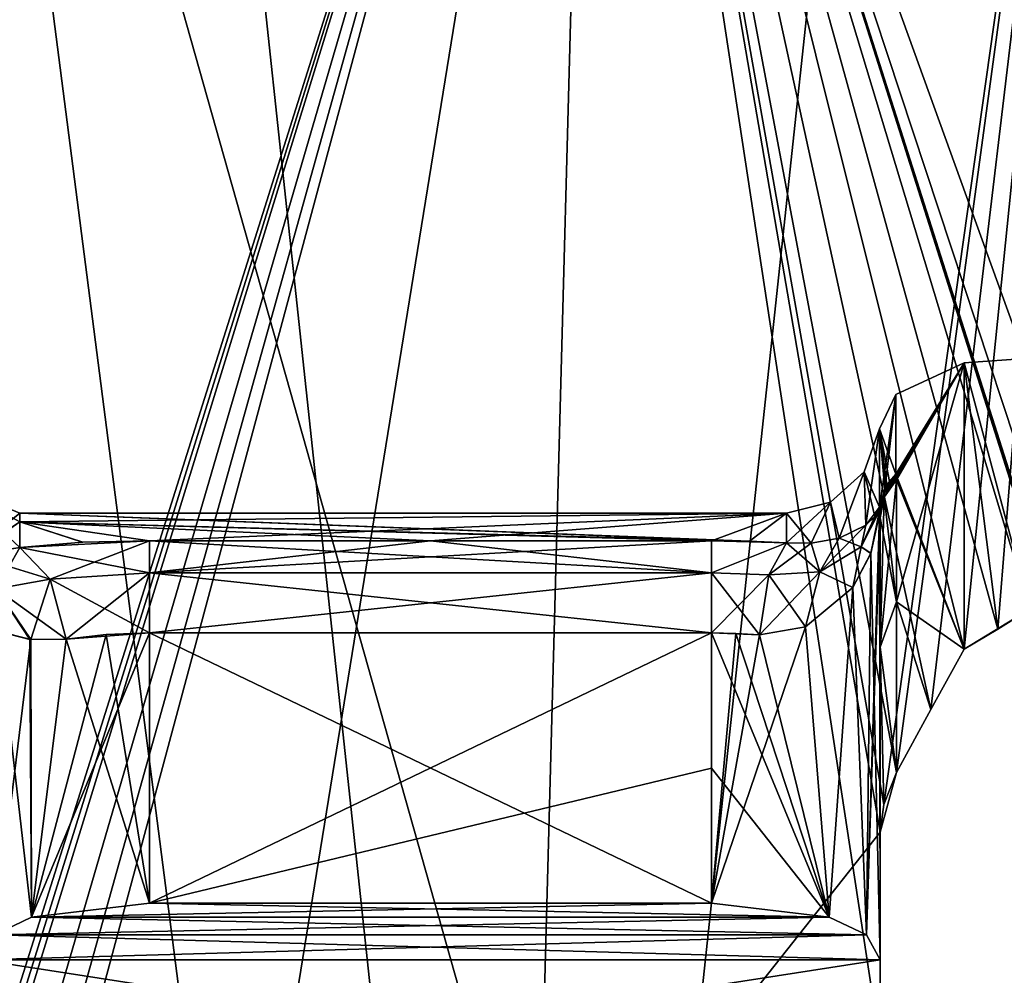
# Model space of a CAD drawing. Header units: millimetres. Extents: x -125 to 171, y -35 to 1363.
# Tile 99 of 256: x 0.41 to 5.66, y 77.33 to 82.44. Entities that reach past the tile are written whole.
import ezdxf

# ---------------------------------------------------------------- set-up
doc = ezdxf.new("R2010")
doc.units = ezdxf.units.MM
doc.header["$LTSCALE"] = 65.185185
for name, color, linetype in [('1078', 7, 'CONTINUOUS'), ('1080', 7, 'CONTINUOUS'), ('1130', 7, 'CONTINUOUS'), ('1131', 7, 'CONTINUOUS'), ('1132', 7, 'CONTINUOUS'), ('1133', 7, 'CONTINUOUS'), ('1134', 7, 'CONTINUOUS'), ('1135', 7, 'CONTINUOUS'), ('1136', 7, 'CONTINUOUS'), ('1137', 7, 'CONTINUOUS'), ('1138', 7, 'CONTINUOUS'), ('1139', 7, 'CONTINUOUS'), ('1140', 7, 'CONTINUOUS'), ('1144', 7, 'CONTINUOUS'), ('1145', 7, 'CONTINUOUS'), ('1146', 7, 'CONTINUOUS'), ('1147', 7, 'CONTINUOUS'), ('1177', 7, 'CONTINUOUS'), ('1178', 7, 'CONTINUOUS'), ('1179', 7, 'CONTINUOUS'), ('1183', 7, 'CONTINUOUS'), ('1184', 7, 'CONTINUOUS'), ('1185', 7, 'CONTINUOUS'), ('1186', 7, 'CONTINUOUS'), ('1187', 7, 'CONTINUOUS'), ('1250', 7, 'CONTINUOUS'), ('1251', 7, 'CONTINUOUS'), ('1252', 7, 'CONTINUOUS'), ('1253', 7, 'CONTINUOUS'), ('1254', 7, 'CONTINUOUS'), ('1255', 7, 'CONTINUOUS'), ('1256', 7, 'CONTINUOUS'), ('1257', 7, 'CONTINUOUS'), ('1417', 7, 'CONTINUOUS')]:
    doc.layers.add(name, color=color, linetype=linetype)

msp = doc.modelspace()

# ---------------------------------------------------------------- linework, layer by layer
at = {"layer": '1078', "linetype": 'CONTINUOUS'}
for points in [[(0, 76, 8), (0, 87, 8), (3.4711, 87, 7.2077), (0, 76, 8)], [(0, 76, 8), (3.4711, 87, 7.2077), (0.0269, 75.9551, 8), (0, 76, 8)], [(3.4711, 87, -7.2077), (0, 87, -8), (3.1693, 75.7851, -7.3454), (3.4711, 87, -7.2077)], [(3.1693, 75.7851, -7.3454), (0, 87, -8), (1.5376, 75.0781, -7.8508), (3.1693, 75.7851, -7.3454)], [(1.5376, 75.0781, -7.8508), (0, 87, -8), (0.2, 75.2975, -7.9975), (1.5376, 75.0781, -7.8508)], [(0.0269, 75.9551, 8), (3.4711, 87, 7.2077), (0.0536, 75.9106, 7.9998), (0.0269, 75.9551, 8)], [(0.0536, 75.9106, 7.9998), (3.4711, 87, 7.2077), (0.1561, 75.6585, 7.9985), (0.0536, 75.9106, 7.9998)], [(0.1561, 75.6585, 7.9985), (3.4711, 87, 7.2077), (0.2, 75.2975, 7.9975), (0.1561, 75.6585, 7.9985)], [(0.2, 75.2975, 7.9975), (3.4711, 87, 7.2077), (0.2, 74.8438, 7.9975), (0.2, 75.2975, 7.9975)], [(0.2, 74.8438, 7.9975), (3.4711, 87, 7.2077), (1.5377, 75.0781, 7.8508), (0.2, 74.8438, 7.9975)], [(1.5377, 75.0781, 7.8508), (3.4711, 87, 7.2077), (3.1693, 75.7851, 7.3454), (1.5377, 75.0781, 7.8508)], [(3.1693, 75.7851, 7.3454), (3.4711, 87, 7.2077), (5, 78.0973, 6.245), (3.1693, 75.7851, 7.3454)], [(5, 76.9586, -6.245), (3.4711, 87, -7.2077), (3.1693, 75.7851, -7.3454), (5, 76.9586, -6.245)], [(3.4711, 87, 7.2077), (6.2547, 87, 4.9879), (5.0199, 78.2447, 6.229), (3.4711, 87, 7.2077)], [(5, 78.0973, 6.245), (3.4711, 87, 7.2077), (5.0199, 78.2447, 6.229), (5, 78.0973, 6.245)], [(6.2547, 87, -4.9879), (3.4711, 87, -7.2077), (6.2136, 79.4101, -5.0389), (6.2547, 87, -4.9879)], [(5, 78.0973, -6.245), (3.4711, 87, -7.2077), (5, 76.9586, -6.245), (5, 78.0973, -6.245)], [(3.4711, 87, -7.2077), (5, 78.0973, -6.245), (5.0199, 78.2447, -6.229), (3.4711, 87, -7.2077)], [(6.2136, 79.4101, -5.0389), (3.4711, 87, -7.2077), (6.1301, 78.9484, -5.1403), (6.2136, 79.4101, -5.0389)], [(6.1301, 78.9484, -5.1403), (3.4711, 87, -7.2077), (5.95, 79.21, -5.3477), (6.1301, 78.9484, -5.1403)], [(5.95, 79.21, -5.3477), (3.4711, 87, -7.2077), (5.9165, 79.2978, -5.3847), (5.95, 79.21, -5.3477)], [(5.9165, 79.2978, -5.3847), (3.4711, 87, -7.2077), (5.9082, 79.3034, -5.3938), (5.9165, 79.2978, -5.3847)], [(5.9082, 79.3034, -5.3938), (3.4711, 87, -7.2077), (5.8, 79.2887, -5.51), (5.9082, 79.3034, -5.3938)], [(5.8, 79.2887, -5.51), (3.4711, 87, -7.2077), (5.6282, 79.1824, -5.6854), (5.8, 79.2887, -5.51)], [(5.6282, 79.1824, -5.6854), (3.4711, 87, -7.2077), (5.45, 79.0743, -5.8564), (5.6282, 79.1824, -5.6854)], [(5.45, 79.0743, -5.8564), (3.4711, 87, -7.2077), (5.2717, 78.7529, -6.0174), (5.45, 79.0743, -5.8564)], [(5.2717, 78.7529, -6.0174), (3.4711, 87, -7.2077), (5.0879, 78.4164, -6.1736), (5.2717, 78.7529, -6.0174)], [(5.0879, 78.4164, -6.1736), (3.4711, 87, -7.2077), (5.0199, 78.2447, -6.229), (5.0879, 78.4164, -6.1736)], [(5.0199, 78.2447, 6.229), (6.2547, 87, 4.9879), (5.0879, 78.4164, 6.1736), (5.0199, 78.2447, 6.229)], [(5.0879, 78.4164, 6.1736), (6.2547, 87, 4.9879), (5.2717, 78.7529, 6.0174), (5.0879, 78.4164, 6.1736)], [(5.2717, 78.7529, 6.0174), (6.2547, 87, 4.9879), (5.45, 79.0743, 5.8564), (5.2717, 78.7529, 6.0174)], [(5.45, 79.0743, 5.8564), (6.2547, 87, 4.9879), (5.6282, 79.1824, 5.6854), (5.45, 79.0743, 5.8564)], [(5.6282, 79.1824, 5.6854), (6.2547, 87, 4.9879), (5.8, 79.2887, 5.51), (5.6282, 79.1824, 5.6854)], [(5, 76.9586, 6.245), (3.1693, 75.7851, 7.3454), (5, 78.0973, 6.245), (5, 76.9586, 6.245)]]:
    msp.add_3dface(points, dxfattribs=at)
at = {"layer": '1080', "linetype": 'CONTINUOUS'}
for points in [[(0, 98.5, 18.5), (0, 39.5, 18.5), (6.3274, 39.5, 17.3843), (0, 98.5, 18.5)], [(0, 39.5, -18.5), (0, 98.5, -18.5), (6.3274, 98.5, -17.3843), (0, 39.5, -18.5)], [(6.3274, 39.5, -17.3843), (0, 39.5, -18.5), (6.3274, 98.5, -17.3843), (6.3274, 39.5, -17.3843)], [(0, 98.5, 18.5), (6.3274, 39.5, 17.3843), (6.3274, 98.5, 17.3843), (0, 98.5, 18.5)]]:
    msp.add_3dface(points, dxfattribs=at)
at = {"layer": '1130', "linetype": 'CONTINUOUS'}
for points in [[(5, 79.7758, -3), (5, 79.0848, -4.6938), (5, 77.4162, -3), (5, 79.7758, -3)], [(5, 79.0848, -4.6938), (5, 78.0973, -6.245), (5, 76.6702, -4.4168), (5, 79.0848, -4.6938)], [(5, 77.4162, -3), (5, 79.0848, -4.6938), (5, 76.6702, -4.4168), (5, 77.4162, -3)], [(5, 78.0973, -6.245), (5, 76.9586, -6.245), (5, 76.6702, -4.4168), (5, 78.0973, -6.245)]]:
    msp.add_3dface(points, dxfattribs=at)
at = {"layer": '1131', "linetype": 'CONTINUOUS'}
for points in [[(4.9515, 79.5864, -2.7084), (4.9979, 79.7977, -2.9384), (4.9279, 77.5494, -2.6471), (4.9515, 79.5864, -2.7084)], [(4.9279, 77.5494, -2.6471), (4.9979, 79.7977, -2.9384), (4.9995, 79.7876, -2.9691), (4.9279, 77.5494, -2.6471)], [(5, 79.7758, -3), (4.9279, 77.5494, -2.6471), (4.9995, 79.7876, -2.9691), (5, 79.7758, -3)], [(5, 79.7758, -3), (5, 77.4162, -3), (4.9279, 77.5494, -2.6471), (5, 79.7758, -3)], [(4.8549, 79.4045, -2.5099), (4.9515, 79.5864, -2.7084), (4.9279, 77.5494, -2.6471), (4.8549, 79.4045, -2.5099)], [(4.6027, 79.1938, -2.2535), (4.8549, 79.4045, -2.5099), (4.7293, 77.645, -2.3566), (4.6027, 79.1938, -2.2535)], [(4.7293, 77.645, -2.3566), (4.8549, 79.4045, -2.5099), (4.9279, 77.5494, -2.6471), (4.7293, 77.645, -2.3566)], [(4.3572, 79.1509, -2.1375), (4.6027, 79.1938, -2.2535), (4.1, 77.7195, -2.1), (4.3572, 79.1509, -2.1375)], [(4.1, 77.7195, -2.1), (4.6027, 79.1938, -2.2535), (4.7293, 77.645, -2.3566), (4.1, 77.7195, -2.1)], [(4.1, 79.1613, -2.1), (4.2299, 79.1588, -2.1094), (4.1, 77.7195, -2.1), (4.1, 79.1613, -2.1)], [(4.2299, 79.1588, -2.1094), (4.3572, 79.1509, -2.1375), (4.1, 77.7195, -2.1), (4.2299, 79.1588, -2.1094)]]:
    msp.add_3dface(points, dxfattribs=at)
at = {"layer": '1132', "linetype": 'CONTINUOUS'}
for points in [[(4.9971, 79.8153, -2.918), (4.8984, 79.6215, -2.5334), (4.9976, 79.833, -2.8983), (4.9971, 79.8153, -2.918)], [(4.9976, 79.833, -2.8983), (4.8984, 79.6215, -2.5334), (4.9238, 79.7361, -2.4297), (4.9976, 79.833, -2.8983)], [(4.9971, 79.8137, -2.9198), (4.8984, 79.6215, -2.5334), (4.9971, 79.8153, -2.918), (4.9971, 79.8137, -2.9198)], [(4.9515, 79.5864, -2.7084), (4.8984, 79.6215, -2.5334), (4.9971, 79.8137, -2.9198), (4.9515, 79.5864, -2.7084)], [(4.9979, 79.7977, -2.9384), (4.9515, 79.5864, -2.7084), (4.9971, 79.8137, -2.9198), (4.9979, 79.7977, -2.9384)], [(4.8984, 79.6215, -2.5334), (4.6783, 79.4872, -2.2167), (4.9238, 79.7361, -2.4297), (4.8984, 79.6215, -2.5334)], [(4.9238, 79.7361, -2.4297), (4.6783, 79.4872, -2.2167), (4.7819, 79.6676, -2.0717), (4.9238, 79.7361, -2.4297)], [(4.4066, 79.4724, -2.0298), (4.5, 79.6429, -1.7475), (4.6332, 79.6402, -1.8603), (4.4066, 79.4724, -2.0298)], [(4.6783, 79.4872, -2.2167), (4.4066, 79.4724, -2.0298), (4.6332, 79.6402, -1.8603), (4.6783, 79.4872, -2.2167)], [(4.7819, 79.6676, -2.0717), (4.6783, 79.4872, -2.2167), (4.6332, 79.6402, -1.8603), (4.7819, 79.6676, -2.0717)], [(4.8549, 79.4045, -2.5099), (4.6783, 79.4872, -2.2167), (4.8984, 79.6215, -2.5334), (4.8549, 79.4045, -2.5099)], [(4.9515, 79.5864, -2.7084), (4.8549, 79.4045, -2.5099), (4.8984, 79.6215, -2.5334), (4.9515, 79.5864, -2.7084)], [(4.6027, 79.1938, -2.2535), (4.3572, 79.1509, -2.1375), (4.6783, 79.4872, -2.2167), (4.6027, 79.1938, -2.2535)], [(4.3572, 79.1509, -2.1375), (4.4066, 79.4724, -2.0298), (4.6783, 79.4872, -2.2167), (4.3572, 79.1509, -2.1375)], [(4.8549, 79.4045, -2.5099), (4.6027, 79.1938, -2.2535), (4.6783, 79.4872, -2.2167), (4.8549, 79.4045, -2.5099)]]:
    msp.add_3dface(points, dxfattribs=at)
at = {"layer": '1133', "linetype": 'CONTINUOUS'}
for points in [[(4.9238, 79.7361, -2.4297), (4.9158, 80.0223), (4.9976, 80.2512), (4.9238, 79.7361, -2.4297)], [(4.9158, 80.0223), (4.9976, 79.833, 2.8983), (4.9976, 80.2512), (4.9158, 80.0223)], [(4.9976, 79.833, -2.8983), (4.9238, 79.7361, -2.4297), (4.9976, 80.2512), (4.9976, 79.833, -2.8983)], [(4.7819, 79.6676, -2.0717), (4.7358, 79.8591), (4.9158, 80.0223), (4.7819, 79.6676, -2.0717)], [(4.7358, 79.8591), (4.782, 79.6677, 2.0713), (4.9158, 80.0223), (4.7358, 79.8591)], [(4.9238, 79.7361, -2.4297), (4.7819, 79.6676, -2.0717), (4.9158, 80.0223), (4.9238, 79.7361, -2.4297)], [(4.782, 79.6677, 2.0713), (4.9239, 79.7364, 2.4293), (4.9158, 80.0223), (4.782, 79.6677, 2.0713)], [(4.9729, 79.7832, 2.6567), (4.9976, 79.833, 2.8983), (4.9158, 80.0223), (4.9729, 79.7832, 2.6567)], [(4.9239, 79.7364, 2.4293), (4.9729, 79.7832, 2.6567), (4.9158, 80.0223), (4.9239, 79.7364, 2.4293)], [(4.6332, 79.6402, -1.8603), (4.5, 79.6429, -1.7475), (4.7358, 79.8591), (4.6332, 79.6402, -1.8603)], [(4.5, 79.6429, -1.7475), (4.5, 79.8), (4.7358, 79.8591), (4.5, 79.6429, -1.7475)], [(4.5, 79.8), (4.6332, 79.6402, 1.8602), (4.7358, 79.8591), (4.5, 79.8)], [(4.7819, 79.6676, -2.0717), (4.6332, 79.6402, -1.8603), (4.7358, 79.8591), (4.7819, 79.6676, -2.0717)], [(4.6332, 79.6402, 1.8602), (4.782, 79.6677, 2.0713), (4.7358, 79.8591), (4.6332, 79.6402, 1.8602)], [(4.5, 79.6429, 1.7475), (4.6332, 79.6402, 1.8602), (4.5, 79.8), (4.5, 79.6429, 1.7475)]]:
    msp.add_3dface(points, dxfattribs=at)
at = {"layer": '1134', "linetype": 'CONTINUOUS'}
for points in [[(4.5, 79.8), (4.5, 79.6429, -1.7475), (0.4071, 79.8), (4.5, 79.8)], [(0.4071, 79.8), (4.5, 79.6429, -1.7475), (4.3023, 79.6512, -1.7014), (0.4071, 79.8)], [(1.1, 79.6539, 1.686), (4.5, 79.8), (0.4071, 79.7544, 0.9441), (1.1, 79.6539, 1.686)], [(0.4071, 79.7544, 0.9441), (4.5, 79.8), (0.4071, 79.8), (0.4071, 79.7544, 0.9441)], [(0.4071, 79.7544, -0.9441), (0.4071, 79.8), (4.3023, 79.6512, -1.7014), (0.4071, 79.7544, -0.9441)], [(4.5, 79.8), (1.1, 79.6539, 1.686), (2.6, 79.6539, 1.686), (4.5, 79.8)], [(4.1, 79.6539, 1.686), (4.5, 79.8), (2.6, 79.6539, 1.686), (4.1, 79.6539, 1.686)], [(4.3023, 79.6512, 1.7014), (4.5, 79.8), (4.1, 79.6539, 1.686), (4.3023, 79.6512, 1.7014)], [(4.5, 79.6429, 1.7475), (4.5, 79.8), (4.3023, 79.6512, 1.7014), (4.5, 79.6429, 1.7475)], [(0.7419, 79.6452, 1.7351), (1.1, 79.6539, 1.686), (0.4071, 79.7544, 0.9441), (0.7419, 79.6452, 1.7351)], [(0.4071, 79.6181, 1.8794), (0.7419, 79.6452, 1.7351), (0.4071, 79.7544, 0.9441), (0.4071, 79.6181, 1.8794)], [(0.4071, 79.6181, -1.8794), (0.4071, 79.7544, -0.9441), (0.7434, 79.6453, -1.7347), (0.4071, 79.6181, -1.8794)], [(0.7434, 79.6453, -1.7347), (0.4071, 79.7544, -0.9441), (1.1, 79.6539, -1.686), (0.7434, 79.6453, -1.7347)], [(1.1, 79.6539, -1.686), (0.4071, 79.7544, -0.9441), (2.6, 79.6539, -1.686), (1.1, 79.6539, -1.686)], [(2.6, 79.6539, -1.686), (0.4071, 79.7544, -0.9441), (4.1, 79.6539, -1.686), (2.6, 79.6539, -1.686)], [(4.1, 79.6539, -1.686), (0.4071, 79.7544, -0.9441), (4.3023, 79.6512, -1.7014), (4.1, 79.6539, -1.686)]]:
    msp.add_3dface(points, dxfattribs=at)
at = {"layer": '1135', "linetype": 'CONTINUOUS'}
for points in [[(2.6, 79.6539, 1.686), (1.1, 79.6539, 1.686), (1.1, 79.483, 1.9828), (2.6, 79.6539, 1.686)], [(4.1, 79.6539, 1.686), (2.6, 79.6539, 1.686), (1.1, 79.483, 1.9828), (4.1, 79.6539, 1.686)], [(4.1, 79.6539, 1.686), (1.1, 79.483, 1.9828), (4.1, 79.483, 1.9828), (4.1, 79.6539, 1.686)], [(1.1, 79.1613, 2.1), (4.1, 79.1613, 2.1), (4.1, 79.483, 1.9828), (1.1, 79.1613, 2.1)], [(1.1, 79.483, 1.9828), (1.1, 79.1613, 2.1), (4.1, 79.483, 1.9828), (1.1, 79.483, 1.9828)]]:
    msp.add_3dface(points, dxfattribs=at)
at = {"layer": '1136', "linetype": 'CONTINUOUS'}
for points in [[(4.5, 79.6429, 1.7475), (4.3023, 79.6512, 1.7014), (4.1, 79.6539, 1.686), (4.5, 79.6429, 1.7475)], [(4.5, 79.6429, 1.7475), (4.1, 79.6539, 1.686), (4.1, 79.483, 1.9828), (4.5, 79.6429, 1.7475)], [(4.5, 79.6429, 1.7475), (4.1, 79.483, 1.9828), (4.4066, 79.4724, 2.0298), (4.5, 79.6429, 1.7475)], [(4.1, 79.483, 1.9828), (4.1, 79.1613, 2.1), (4.4066, 79.4724, 2.0298), (4.1, 79.483, 1.9828)], [(4.4066, 79.4724, 2.0298), (4.1, 79.1613, 2.1), (4.3571, 79.1509, 2.1375), (4.4066, 79.4724, 2.0298)], [(4.3571, 79.1509, 2.1375), (4.1, 79.1613, 2.1), (4.2299, 79.1588, 2.1094), (4.3571, 79.1509, 2.1375)]]:
    msp.add_3dface(points, dxfattribs=at)
at = {"layer": '1137', "linetype": 'CONTINUOUS'}
for points in [[(4.9729, 79.7832, 2.6567), (4.8984, 79.6215, 2.5334), (4.9971, 79.8137, 2.9198), (4.9729, 79.7832, 2.6567)], [(4.9971, 79.8137, 2.9198), (4.8984, 79.6215, 2.5334), (4.9514, 79.5863, 2.7084), (4.9971, 79.8137, 2.9198)], [(4.9979, 79.7977, 2.9384), (4.9971, 79.8137, 2.9198), (4.9514, 79.5863, 2.7084), (4.9979, 79.7977, 2.9384)], [(4.9976, 79.833, 2.8983), (4.9729, 79.7832, 2.6567), (4.9971, 79.8137, 2.9198), (4.9976, 79.833, 2.8983)], [(4.9976, 79.833, 2.8983), (4.9971, 79.8137, 2.9198), (4.9971, 79.8153, 2.918), (4.9976, 79.833, 2.8983)], [(4.9729, 79.7832, 2.6567), (4.9239, 79.7364, 2.4293), (4.8984, 79.6215, 2.5334), (4.9729, 79.7832, 2.6567)], [(4.9239, 79.7364, 2.4293), (4.782, 79.6677, 2.0713), (4.8984, 79.6215, 2.5334), (4.9239, 79.7364, 2.4293)], [(4.5, 79.6429, 1.7475), (4.4066, 79.4724, 2.0298), (4.6783, 79.4872, 2.2167), (4.5, 79.6429, 1.7475)], [(4.6332, 79.6402, 1.8602), (4.5, 79.6429, 1.7475), (4.6783, 79.4872, 2.2167), (4.6332, 79.6402, 1.8602)], [(4.782, 79.6677, 2.0713), (4.6332, 79.6402, 1.8602), (4.6783, 79.4872, 2.2167), (4.782, 79.6677, 2.0713)], [(4.782, 79.6677, 2.0713), (4.6783, 79.4872, 2.2167), (4.8984, 79.6215, 2.5334), (4.782, 79.6677, 2.0713)], [(4.8984, 79.6215, 2.5334), (4.6783, 79.4872, 2.2167), (4.8548, 79.4044, 2.5098), (4.8984, 79.6215, 2.5334)], [(4.9514, 79.5863, 2.7084), (4.8984, 79.6215, 2.5334), (4.8548, 79.4044, 2.5098), (4.9514, 79.5863, 2.7084)], [(4.6783, 79.4872, 2.2167), (4.4066, 79.4724, 2.0298), (4.6027, 79.1938, 2.2535), (4.6783, 79.4872, 2.2167)], [(4.8548, 79.4044, 2.5098), (4.6783, 79.4872, 2.2167), (4.6027, 79.1938, 2.2535), (4.8548, 79.4044, 2.5098)], [(4.4066, 79.4724, 2.0298), (4.3571, 79.1509, 2.1375), (4.6027, 79.1938, 2.2535), (4.4066, 79.4724, 2.0298)]]:
    msp.add_3dface(points, dxfattribs=at)
at = {"layer": '1138', "linetype": 'CONTINUOUS'}
for points in [[(4.9979, 79.7977, 2.9384), (4.9514, 79.5863, 2.7084), (5, 77.4162, 3), (4.9979, 79.7977, 2.9384)], [(4.9979, 79.7977, 2.9384), (5, 77.4162, 3), (4.9995, 79.7876, 2.9691), (4.9979, 79.7977, 2.9384)], [(4.9995, 79.7876, 2.9691), (5, 77.4162, 3), (5, 78.596, 3), (4.9995, 79.7876, 2.9691)], [(5, 79.7758, 3), (4.9995, 79.7876, 2.9691), (5, 78.596, 3), (5, 79.7758, 3)], [(4.9514, 79.5863, 2.7084), (4.8548, 79.4044, 2.5098), (4.9279, 77.5494, 2.647), (4.9514, 79.5863, 2.7084)], [(5, 77.4162, 3), (4.9514, 79.5863, 2.7084), (4.9279, 77.5494, 2.647), (5, 77.4162, 3)], [(4.8548, 79.4044, 2.5098), (4.6027, 79.1938, 2.2535), (4.7293, 77.645, 2.3566), (4.8548, 79.4044, 2.5098)], [(4.9279, 77.5494, 2.647), (4.8548, 79.4044, 2.5098), (4.7293, 77.645, 2.3566), (4.9279, 77.5494, 2.647)], [(4.6027, 79.1938, 2.2535), (4.3571, 79.1509, 2.1375), (4.7293, 77.645, 2.3566), (4.6027, 79.1938, 2.2535)], [(4.2299, 79.1588, 2.1094), (4.1, 79.1613, 2.1), (4.7293, 77.645, 2.3566), (4.2299, 79.1588, 2.1094)], [(4.7293, 77.645, 2.3566), (4.1, 79.1613, 2.1), (4.1, 78.4404, 2.1), (4.7293, 77.645, 2.3566)], [(4.3571, 79.1509, 2.1375), (4.2299, 79.1588, 2.1094), (4.7293, 77.645, 2.3566), (4.3571, 79.1509, 2.1375)], [(4.1, 77.7195, 2.1), (4.7293, 77.645, 2.3566), (4.1, 78.4404, 2.1), (4.1, 77.7195, 2.1)]]:
    msp.add_3dface(points, dxfattribs=at)
at = {"layer": '1139', "linetype": 'CONTINUOUS'}
for points in [[(5, 79.7758, 3), (5, 78.596, 3), (5, 79.0848, 4.6938), (5, 79.7758, 3)], [(5, 76.6702, 4.4168), (5, 78.0973, 6.245), (5, 79.0848, 4.6938), (5, 76.6702, 4.4168)], [(5, 78.596, 3), (5, 77.4162, 3), (5, 79.0848, 4.6938), (5, 78.596, 3)], [(5, 77.4162, 3), (5, 76.6702, 4.4168), (5, 79.0848, 4.6938), (5, 77.4162, 3)], [(5, 76.9586, 6.245), (5, 78.0973, 6.245), (5, 75.6569, 5.6569), (5, 76.9586, 6.245)], [(5, 75.6569, 5.6569), (5, 78.0973, 6.245), (5, 76.6702, 4.4168), (5, 75.6569, 5.6569)]]:
    msp.add_3dface(points, dxfattribs=at)
at = {"layer": '1140', "linetype": 'CONTINUOUS'}
for points in [[(4.7293, 77.645, 2.3566), (4.1, 77.7195, 2.1), (0.4707, 77.645, 2.3566), (4.7293, 77.645, 2.3566)], [(0.4707, 77.645, 2.3566), (4.1, 77.7195, 2.1), (1.1, 77.7195, 2.1), (0.4707, 77.645, 2.3566)], [(4.9279, 77.5494, 2.647), (4.7293, 77.645, 2.3566), (0.2721, 77.5494, 2.6471), (4.9279, 77.5494, 2.647)], [(0.2721, 77.5494, 2.6471), (4.7293, 77.645, 2.3566), (0.4707, 77.645, 2.3566), (0.2721, 77.5494, 2.6471)], [(5, 77.4162, 3), (4.9279, 77.5494, 2.647), (0.2, 77.4162, 3), (5, 77.4162, 3)], [(0.2, 77.4162, 3), (4.9279, 77.5494, 2.647), (0.2721, 77.5494, 2.6471), (0.2, 77.4162, 3)], [(5, 76.6702, 4.4168), (5, 77.4162, 3), (0.2, 76.6702, 4.4168), (5, 76.6702, 4.4168)], [(0.2, 76.6702, 4.4168), (5, 77.4162, 3), (0.2, 77.4162, 3), (0.2, 76.6702, 4.4168)]]:
    msp.add_3dface(points, dxfattribs=at)
at = {"layer": '1144', "linetype": 'CONTINUOUS'}
for points in [[(0.2721, 77.5494, 2.6471), (0.4707, 77.645, 2.3566), (0.2945, 79.1689, 2.5986), (0.2721, 77.5494, 2.6471)], [(0.2945, 79.1689, 2.5986), (0.4707, 77.645, 2.3566), (0.461, 79.1268, 2.3662), (0.2945, 79.1689, 2.5986)], [(0.461, 79.1268, 2.3662), (0.4707, 77.645, 2.3566), (0.6546, 79.1274, 2.218), (0.461, 79.1268, 2.3662)], [(0.4707, 77.645, 2.3566), (1.1, 77.7195, 2.1), (0.6546, 79.1274, 2.218), (0.4707, 77.645, 2.3566)], [(0.6546, 79.1274, 2.218), (1.1, 77.7195, 2.1), (0.8694, 79.1531, 2.1301), (0.6546, 79.1274, 2.218)], [(1.1, 77.7195, 2.1), (1.1, 79.1613, 2.1), (0.8694, 79.1531, 2.1301), (1.1, 77.7195, 2.1)]]:
    msp.add_3dface(points, dxfattribs=at)
at = {"layer": '1145', "linetype": 'CONTINUOUS'}
for points in [[(4.1, 79.1613, 2.1), (1.1, 79.1613, 2.1), (1.1, 77.7195, 2.1), (4.1, 79.1613, 2.1)], [(4.1, 78.4404, 2.1), (4.1, 79.1613, 2.1), (1.1, 77.7195, 2.1), (4.1, 78.4404, 2.1)], [(4.1, 77.7195, 2.1), (4.1, 78.4404, 2.1), (1.1, 77.7195, 2.1), (4.1, 77.7195, 2.1)]]:
    msp.add_3dface(points, dxfattribs=at)
at = {"layer": '1146', "linetype": 'CONTINUOUS'}
for points in [[(0.5691, 79.4487, 2.1307), (0.4071, 79.6181, 1.8794), (0.152, 79.5767, 2.3882), (0.5691, 79.4487, 2.1307)], [(0.281, 79.3964, 2.4997), (0.5691, 79.4487, 2.1307), (0.152, 79.5767, 2.3882), (0.281, 79.3964, 2.4997)], [(0.6546, 79.1274, 2.218), (0.5691, 79.4487, 2.1307), (0.281, 79.3964, 2.4997), (0.6546, 79.1274, 2.218)], [(0.2945, 79.1689, 2.5986), (0.461, 79.1268, 2.3662), (0.281, 79.3964, 2.4997), (0.2945, 79.1689, 2.5986)], [(0.461, 79.1268, 2.3662), (0.6546, 79.1274, 2.218), (0.281, 79.3964, 2.4997), (0.461, 79.1268, 2.3662)]]:
    msp.add_3dface(points, dxfattribs=at)
at = {"layer": '1147', "linetype": 'CONTINUOUS'}
for points in [[(1.1, 79.6539, 1.686), (0.7419, 79.6452, 1.7351), (0.4071, 79.6181, 1.8794), (1.1, 79.6539, 1.686)], [(1.1, 79.6539, 1.686), (0.4071, 79.6181, 1.8794), (0.5691, 79.4487, 2.1307), (1.1, 79.6539, 1.686)], [(1.1, 79.483, 1.9828), (1.1, 79.6539, 1.686), (0.5691, 79.4487, 2.1307), (1.1, 79.483, 1.9828)], [(0.6546, 79.1274, 2.218), (1.1, 79.483, 1.9828), (0.5691, 79.4487, 2.1307), (0.6546, 79.1274, 2.218)], [(1.1, 79.1613, 2.1), (1.1, 79.483, 1.9828), (0.6546, 79.1274, 2.218), (1.1, 79.1613, 2.1)], [(1.1, 79.1613, 2.1), (0.6546, 79.1274, 2.218), (0.8694, 79.1531, 2.1301), (1.1, 79.1613, 2.1)]]:
    msp.add_3dface(points, dxfattribs=at)
at = {"layer": '1177', "linetype": 'CONTINUOUS'}
for points in [[(1.1, 77.7195, -2.1), (4.7293, 77.645, -2.3566), (0.4707, 77.645, -2.3566), (1.1, 77.7195, -2.1)], [(4.1, 77.7195, -2.1), (4.7293, 77.645, -2.3566), (1.1, 77.7195, -2.1), (4.1, 77.7195, -2.1)], [(0.4707, 77.645, -2.3566), (4.9279, 77.5494, -2.6471), (0.2721, 77.5494, -2.647), (0.4707, 77.645, -2.3566)], [(4.7293, 77.645, -2.3566), (4.9279, 77.5494, -2.6471), (0.4707, 77.645, -2.3566), (4.7293, 77.645, -2.3566)], [(0.2721, 77.5494, -2.647), (5, 77.4162, -3), (0.2, 77.4162, -3), (0.2721, 77.5494, -2.647)], [(4.9279, 77.5494, -2.6471), (5, 77.4162, -3), (0.2721, 77.5494, -2.647), (4.9279, 77.5494, -2.6471)], [(5, 77.4162, -3), (5, 76.6702, -4.4168), (0.2, 77.4162, -3), (5, 77.4162, -3)], [(0.2, 77.4162, -3), (5, 76.6702, -4.4168), (0.2, 76.6702, -4.4168), (0.2, 77.4162, -3)]]:
    msp.add_3dface(points, dxfattribs=at)
at = {"layer": '1178', "linetype": 'CONTINUOUS'}
for points in [[(4.1, 79.1613, -2.1), (4.1, 77.7195, -2.1), (1.1, 79.1613, -2.1), (4.1, 79.1613, -2.1)], [(4.1, 77.7195, -2.1), (1.1, 77.7195, -2.1), (1.1, 79.1613, -2.1), (4.1, 77.7195, -2.1)]]:
    msp.add_3dface(points, dxfattribs=at)
at = {"layer": '1179', "linetype": 'CONTINUOUS'}
for points in [[(0.4669, 79.1259, -2.3603), (0.2721, 77.5494, -2.647), (0.2959, 79.1685, -2.5957), (0.4669, 79.1259, -2.3603)], [(0.4707, 77.645, -2.3566), (0.2721, 77.5494, -2.647), (0.4669, 79.1259, -2.3603), (0.4707, 77.645, -2.3566)], [(0.6546, 79.1274, -2.218), (0.4707, 77.645, -2.3566), (0.4669, 79.1259, -2.3603), (0.6546, 79.1274, -2.218)], [(1.1, 77.7195, -2.1), (0.4707, 77.645, -2.3566), (1.1, 79.1613, -2.1), (1.1, 77.7195, -2.1)], [(1.1, 79.1613, -2.1), (0.4707, 77.645, -2.3566), (0.8693, 79.1531, -2.1301), (1.1, 79.1613, -2.1)], [(0.8693, 79.1531, -2.1301), (0.4707, 77.645, -2.3566), (0.6546, 79.1274, -2.218), (0.8693, 79.1531, -2.1301)]]:
    msp.add_3dface(points, dxfattribs=at)
at = {"layer": '1183', "linetype": 'CONTINUOUS'}
for points in [[(0.4071, 79.6181, -1.8794), (0.2813, 79.3964, -2.4993), (0.269, 79.594, -2.0919), (0.4071, 79.6181, -1.8794)], [(0.2813, 79.3964, -2.4993), (0.4071, 79.6181, -1.8794), (0.5691, 79.4487, -2.1307), (0.2813, 79.3964, -2.4993)], [(0.4669, 79.1259, -2.3603), (0.2813, 79.3964, -2.4993), (0.5691, 79.4487, -2.1307), (0.4669, 79.1259, -2.3603)], [(0.6546, 79.1274, -2.218), (0.4669, 79.1259, -2.3603), (0.5691, 79.4487, -2.1307), (0.6546, 79.1274, -2.218)], [(0.4669, 79.1259, -2.3603), (0.2959, 79.1685, -2.5957), (0.2813, 79.3964, -2.4993), (0.4669, 79.1259, -2.3603)]]:
    msp.add_3dface(points, dxfattribs=at)
at = {"layer": '1184', "linetype": 'CONTINUOUS'}
for points in [[(0.4071, 79.6181, -1.8794), (0.7434, 79.6453, -1.7347), (1.1, 79.6539, -1.686), (0.4071, 79.6181, -1.8794)], [(0.4071, 79.6181, -1.8794), (1.1, 79.6539, -1.686), (1.1, 79.483, -1.9828), (0.4071, 79.6181, -1.8794)], [(0.5691, 79.4487, -2.1307), (0.4071, 79.6181, -1.8794), (1.1, 79.483, -1.9828), (0.5691, 79.4487, -2.1307)], [(1.1, 79.1613, -2.1), (0.5691, 79.4487, -2.1307), (1.1, 79.483, -1.9828), (1.1, 79.1613, -2.1)], [(1.1, 79.1613, -2.1), (0.6546, 79.1274, -2.218), (0.5691, 79.4487, -2.1307), (1.1, 79.1613, -2.1)], [(1.1, 79.1613, -2.1), (0.8693, 79.1531, -2.1301), (0.6546, 79.1274, -2.218), (1.1, 79.1613, -2.1)]]:
    msp.add_3dface(points, dxfattribs=at)
at = {"layer": '1185', "linetype": 'CONTINUOUS'}
for points in [[(1.1, 79.6539, -1.686), (2.6, 79.6539, -1.686), (4.1, 79.483, -1.9828), (1.1, 79.6539, -1.686)], [(1.1, 79.483, -1.9828), (1.1, 79.6539, -1.686), (4.1, 79.483, -1.9828), (1.1, 79.483, -1.9828)], [(2.6, 79.6539, -1.686), (4.1, 79.6539, -1.686), (4.1, 79.483, -1.9828), (2.6, 79.6539, -1.686)], [(4.1, 79.1613, -2.1), (1.1, 79.1613, -2.1), (1.1, 79.483, -1.9828), (4.1, 79.1613, -2.1)], [(4.1, 79.1613, -2.1), (1.1, 79.483, -1.9828), (4.1, 79.483, -1.9828), (4.1, 79.1613, -2.1)]]:
    msp.add_3dface(points, dxfattribs=at)
at = {"layer": '1186', "linetype": 'CONTINUOUS'}
for points in [[(4.5, 79.6429, -1.7475), (4.1, 79.6539, -1.686), (4.3023, 79.6512, -1.7014), (4.5, 79.6429, -1.7475)], [(4.1, 79.6539, -1.686), (4.5, 79.6429, -1.7475), (4.1, 79.483, -1.9828), (4.1, 79.6539, -1.686)], [(4.5, 79.6429, -1.7475), (4.4066, 79.4724, -2.0298), (4.1, 79.483, -1.9828), (4.5, 79.6429, -1.7475)], [(4.3572, 79.1509, -2.1375), (4.1, 79.1613, -2.1), (4.1, 79.483, -1.9828), (4.3572, 79.1509, -2.1375)], [(4.4066, 79.4724, -2.0298), (4.3572, 79.1509, -2.1375), (4.1, 79.483, -1.9828), (4.4066, 79.4724, -2.0298)], [(4.3572, 79.1509, -2.1375), (4.2299, 79.1588, -2.1094), (4.1, 79.1613, -2.1), (4.3572, 79.1509, -2.1375)]]:
    msp.add_3dface(points, dxfattribs=at)
at = {"layer": '1187', "linetype": 'CONTINUOUS'}
for points in [[(0.4071, 79.8), (0.4071, 79.7544, -0.9441), (0.0536, 79.9464), (0.4071, 79.8)], [(0.075, 79.5347, 2.7602), (0.4071, 79.8), (0.0536, 79.9464), (0.075, 79.5347, 2.7602)], [(0.4071, 79.7544, -0.9441), (0.4071, 79.6181, -1.8794), (0.0536, 79.9464), (0.4071, 79.7544, -0.9441)], [(0.0536, 79.9464), (0.4071, 79.6181, -1.8794), (0.269, 79.594, -2.0919), (0.0536, 79.9464)], [(0.4071, 79.7544, 0.9441), (0.4071, 79.8), (0.075, 79.5347, 2.7602), (0.4071, 79.7544, 0.9441)], [(0.4071, 79.7544, 0.9441), (0.075, 79.5347, 2.7602), (0.152, 79.5767, 2.3882), (0.4071, 79.7544, 0.9441)], [(0.4071, 79.6181, 1.8794), (0.4071, 79.7544, 0.9441), (0.152, 79.5767, 2.3882), (0.4071, 79.6181, 1.8794)]]:
    msp.add_3dface(points, dxfattribs=at)
at = {"layer": '1250', "linetype": 'CONTINUOUS'}
for points in [[(5.0228, 79.8855, 3.0337), (5, 79.0848, 4.6938), (5.0879, 79.9786, 3.0622), (5.0228, 79.8855, 3.0337)], [(5.0879, 79.9786, 3.0622), (5, 79.0848, 4.6938), (5.0879, 79.3281, 4.6835), (5.0879, 79.9786, 3.0622)], [(5, 79.7758, 3), (5, 79.0848, 4.6938), (5.0228, 79.8855, 3.0337), (5, 79.7758, 3)], [(5, 79.0848, 4.6938), (5.0879, 78.4164, 6.1736), (5.0879, 79.3281, 4.6835), (5, 79.0848, 4.6938)], [(5, 78.0973, 6.245), (5.0879, 78.4164, 6.1736), (5, 79.0848, 4.6938), (5, 78.0973, 6.245)], [(5, 78.0973, 6.245), (5.0199, 78.2447, 6.229), (5.0879, 78.4164, 6.1736), (5, 78.0973, 6.245)]]:
    msp.add_3dface(points, dxfattribs=at)
at = {"layer": '1251', "linetype": 'CONTINUOUS'}
for points in [[(5.0851, 80.001, 2.9784), (5.0214, 79.9073, 2.9616), (5.0872, 79.9906, 3.0203), (5.0851, 80.001, 2.9784)], [(5.0214, 79.9073, 2.9616), (5.0879, 79.9786, 3.0622), (5.0872, 79.9906, 3.0203), (5.0214, 79.9073, 2.9616)], [(5.0228, 79.8855, 3.0337), (5.0879, 79.9786, 3.0622), (5.0214, 79.9073, 2.9616), (5.0228, 79.8855, 3.0337)], [(4.9979, 79.7977, 2.9384), (5.0228, 79.8855, 3.0337), (5.0214, 79.9073, 2.9616), (4.9979, 79.7977, 2.9384)], [(4.9979, 79.7977, 2.9384), (4.9995, 79.7876, 2.9691), (5.0228, 79.8855, 3.0337), (4.9979, 79.7977, 2.9384)], [(4.9995, 79.7876, 2.9691), (5, 79.7758, 3), (5.0228, 79.8855, 3.0337), (4.9995, 79.7876, 2.9691)]]:
    msp.add_3dface(points, dxfattribs=at)
at = {"layer": '1252', "linetype": 'CONTINUOUS'}
for points in [[(5.084, 80.0083, 2.95), (5.025, 79.9279, 2.9262), (5.0843, 80.0046, 2.9637), (5.084, 80.0083, 2.95)], [(5.0214, 79.9073, 2.9616), (5.0851, 80.001, 2.9784), (5.025, 79.9279, 2.9262), (5.0214, 79.9073, 2.9616)], [(5.025, 79.9279, 2.9262), (5.0851, 80.001, 2.9784), (5.0843, 80.0046, 2.9637), (5.025, 79.9279, 2.9262)], [(4.9976, 79.833, 2.8983), (4.9971, 79.8153, 2.918), (5.0214, 79.9073, 2.9616), (4.9976, 79.833, 2.8983)], [(4.9971, 79.8137, 2.9198), (4.9979, 79.7977, 2.9384), (5.0214, 79.9073, 2.9616), (4.9971, 79.8137, 2.9198)], [(4.9971, 79.8153, 2.918), (4.9971, 79.8137, 2.9198), (5.0214, 79.9073, 2.9616), (4.9971, 79.8153, 2.918)], [(4.9976, 79.833, 2.8983), (5.0214, 79.9073, 2.9616), (5.025, 79.9279, 2.9262), (4.9976, 79.833, 2.8983)]]:
    msp.add_3dface(points, dxfattribs=at)
at = {"layer": '1253', "linetype": 'CONTINUOUS'}
for points in [[(4.9976, 80.2512), (4.9976, 79.833, 2.8983), (5.084, 80.434), (4.9976, 80.2512)], [(4.9976, 79.833, 2.8983), (5.025, 79.9279, 2.9262), (5.084, 80.434), (4.9976, 79.833, 2.8983)], [(5.084, 80.0083, -2.95), (4.9976, 80.2512), (5.084, 80.434), (5.084, 80.0083, -2.95)], [(5.025, 79.9279, 2.9262), (5.084, 80.0083, 2.95), (5.084, 80.434), (5.025, 79.9279, 2.9262)], [(4.9976, 79.833, -2.8983), (4.9976, 80.2512), (5.025, 79.9279, -2.9262), (4.9976, 79.833, -2.8983)], [(5.025, 79.9279, -2.9262), (4.9976, 80.2512), (5.0256, 79.9292, -2.9267), (5.025, 79.9279, -2.9262)], [(5.0256, 79.9292, -2.9267), (4.9976, 80.2512), (5.0264, 79.9306, -2.9271), (5.0256, 79.9292, -2.9267)], [(5.0264, 79.9306, -2.9271), (4.9976, 80.2512), (5.0278, 79.9334, -2.9279), (5.0264, 79.9306, -2.9271)], [(5.0278, 79.9334, -2.9279), (4.9976, 80.2512), (5.0307, 79.9389, -2.9295), (5.0278, 79.9334, -2.9279)], [(5.0307, 79.9389, -2.9295), (4.9976, 80.2512), (5.037, 79.9497, -2.9327), (5.0307, 79.9389, -2.9295)], [(5.037, 79.9497, -2.9327), (4.9976, 80.2512), (5.0509, 79.9705, -2.9388), (5.037, 79.9497, -2.9327)], [(5.0509, 79.9705, -2.9388), (4.9976, 80.2512), (5.084, 80.0083, -2.95), (5.0509, 79.9705, -2.9388)]]:
    msp.add_3dface(points, dxfattribs=at)
at = {"layer": '1254', "linetype": 'CONTINUOUS'}
for points in [[(5.45, 79.0743, -5.8564), (5.084, 80.0083, -2.95), (5.45, 80.6035, -2.0507), (5.45, 79.0743, -5.8564)], [(5.084, 80.0083, 2.95), (5.0843, 80.0046, 2.9637), (5.45, 80.6035, 2.0507), (5.084, 80.0083, 2.95)], [(5.084, 80.434), (5.084, 80.0083, 2.95), (5.45, 80.6035, 2.0507), (5.084, 80.434)], [(5.084, 80.0083, -2.95), (5.084, 80.434), (5.45, 80.6035, -2.0507), (5.084, 80.0083, -2.95)], [(5.45, 80.6035, -2.0507), (5.084, 80.434), (5.45, 80.6035, 2.0507), (5.45, 80.6035, -2.0507)], [(5.0843, 80.0046, 2.9637), (5.0851, 80.001, 2.9784), (5.45, 80.6035, 2.0507), (5.0843, 80.0046, 2.9637)], [(5.0851, 80.001, 2.9784), (5.0872, 79.9906, 3.0203), (5.45, 80.6035, 2.0507), (5.0851, 80.001, 2.9784)], [(5.0872, 79.9906, 3.0203), (5.0879, 79.9786, 3.0622), (5.45, 80.6035, 2.0507), (5.0872, 79.9906, 3.0203)], [(5.0879, 79.3281, 4.6835), (5.45, 79.0743, 5.8564), (5.45, 80.6035, 2.0507), (5.0879, 79.3281, 4.6835)], [(5.0879, 79.9786, 3.0622), (5.0879, 79.3281, 4.6835), (5.45, 80.6035, 2.0507), (5.0879, 79.9786, 3.0622)], [(5.084, 80.0083, -2.95), (5.45, 79.0743, -5.8564), (5.0843, 80.0046, -2.9637), (5.084, 80.0083, -2.95)], [(5.0843, 80.0046, -2.9637), (5.45, 79.0743, -5.8564), (5.0851, 80.001, -2.9784), (5.0843, 80.0046, -2.9637)], [(5.0851, 80.001, -2.9784), (5.45, 79.0743, -5.8564), (5.0872, 79.9906, -3.0203), (5.0851, 80.001, -2.9784)], [(5.0872, 79.9906, -3.0203), (5.45, 79.0743, -5.8564), (5.0879, 79.9786, -3.0622), (5.0872, 79.9906, -3.0203)], [(5.0879, 79.9786, -3.0622), (5.45, 79.0743, -5.8564), (5.0879, 79.3281, -4.6835), (5.0879, 79.9786, -3.0622)], [(5.0879, 78.4164, 6.1736), (5.2717, 78.7529, 6.0174), (5.0879, 79.3281, 4.6835), (5.0879, 78.4164, 6.1736)], [(5.2717, 78.7529, 6.0174), (5.45, 79.0743, 5.8564), (5.0879, 79.3281, 4.6835), (5.2717, 78.7529, 6.0174)], [(5.45, 79.0743, -5.8564), (5.2717, 78.7529, -6.0174), (5.0879, 79.3281, -4.6835), (5.45, 79.0743, -5.8564)], [(5.2717, 78.7529, -6.0174), (5.0879, 78.4164, -6.1736), (5.0879, 79.3281, -4.6835), (5.2717, 78.7529, -6.0174)]]:
    msp.add_3dface(points, dxfattribs=at)
at = {"layer": '1255', "linetype": 'CONTINUOUS'}
for points in [[(5.0509, 79.9705, -2.9388), (5.084, 80.0083, -2.95), (5.0214, 79.9073, -2.9616), (5.0509, 79.9705, -2.9388)], [(5.084, 80.0083, -2.95), (5.0843, 80.0046, -2.9637), (5.0214, 79.9073, -2.9616), (5.084, 80.0083, -2.95)], [(5.0843, 80.0046, -2.9637), (5.0851, 80.001, -2.9784), (5.0214, 79.9073, -2.9616), (5.0843, 80.0046, -2.9637)], [(5.037, 79.9497, -2.9327), (5.0509, 79.9705, -2.9388), (5.0214, 79.9073, -2.9616), (5.037, 79.9497, -2.9327)], [(4.9976, 79.833, -2.8983), (5.025, 79.9279, -2.9262), (5.0043, 79.8535, -2.9506), (4.9976, 79.833, -2.8983)], [(5.0043, 79.8535, -2.9506), (5.025, 79.9279, -2.9262), (5.0115, 79.8808, -2.9563), (5.0043, 79.8535, -2.9506)], [(5.0115, 79.8808, -2.9563), (5.025, 79.9279, -2.9262), (5.0161, 79.8942, -2.959), (5.0115, 79.8808, -2.9563)], [(5.0161, 79.8942, -2.959), (5.025, 79.9279, -2.9262), (5.0187, 79.9008, -2.9603), (5.0161, 79.8942, -2.959)], [(5.0187, 79.9008, -2.9603), (5.025, 79.9279, -2.9262), (5.02, 79.904, -2.9609), (5.0187, 79.9008, -2.9603)], [(5.02, 79.904, -2.9609), (5.025, 79.9279, -2.9262), (5.0207, 79.9057, -2.9613), (5.02, 79.904, -2.9609)], [(5.0207, 79.9057, -2.9613), (5.025, 79.9279, -2.9262), (5.0214, 79.9073, -2.9616), (5.0207, 79.9057, -2.9613)], [(5.0307, 79.9389, -2.9295), (5.037, 79.9497, -2.9327), (5.0214, 79.9073, -2.9616), (5.0307, 79.9389, -2.9295)], [(5.0278, 79.9334, -2.9279), (5.0307, 79.9389, -2.9295), (5.0214, 79.9073, -2.9616), (5.0278, 79.9334, -2.9279)], [(5.0264, 79.9306, -2.9271), (5.0278, 79.9334, -2.9279), (5.0214, 79.9073, -2.9616), (5.0264, 79.9306, -2.9271)], [(5.0256, 79.9292, -2.9267), (5.0264, 79.9306, -2.9271), (5.0214, 79.9073, -2.9616), (5.0256, 79.9292, -2.9267)], [(5.025, 79.9279, -2.9262), (5.0256, 79.9292, -2.9267), (5.0214, 79.9073, -2.9616), (5.025, 79.9279, -2.9262)], [(4.9979, 79.7977, -2.9384), (4.9976, 79.833, -2.8983), (5.0043, 79.8535, -2.9506), (4.9979, 79.7977, -2.9384)], [(4.9979, 79.7977, -2.9384), (4.9971, 79.8137, -2.9198), (4.9976, 79.833, -2.8983), (4.9979, 79.7977, -2.9384)], [(4.9971, 79.8137, -2.9198), (4.9971, 79.8153, -2.918), (4.9976, 79.833, -2.8983), (4.9971, 79.8137, -2.9198)]]:
    msp.add_3dface(points, dxfattribs=at)
at = {"layer": '1256', "linetype": 'CONTINUOUS'}
for points in [[(5.0214, 79.9073, -2.9616), (5.0851, 80.001, -2.9784), (5.0228, 79.8855, -3.0337), (5.0214, 79.9073, -2.9616)], [(5.0851, 80.001, -2.9784), (5.0872, 79.9906, -3.0203), (5.0228, 79.8855, -3.0337), (5.0851, 80.001, -2.9784)], [(5.0872, 79.9906, -3.0203), (5.0879, 79.9786, -3.0622), (5.0228, 79.8855, -3.0337), (5.0872, 79.9906, -3.0203)], [(5, 79.7758, -3), (5.0207, 79.9057, -2.9613), (5.0214, 79.9073, -2.9616), (5, 79.7758, -3)], [(5, 79.7758, -3), (5.0214, 79.9073, -2.9616), (5.0228, 79.8855, -3.0337), (5, 79.7758, -3)], [(5, 79.7758, -3), (5.02, 79.904, -2.9609), (5.0207, 79.9057, -2.9613), (5, 79.7758, -3)], [(5, 79.7758, -3), (5.0187, 79.9008, -2.9603), (5.02, 79.904, -2.9609), (5, 79.7758, -3)], [(5, 79.7758, -3), (5.0161, 79.8942, -2.959), (5.0187, 79.9008, -2.9603), (5, 79.7758, -3)], [(4.9995, 79.7876, -2.9691), (4.9979, 79.7977, -2.9384), (5.0043, 79.8535, -2.9506), (4.9995, 79.7876, -2.9691)], [(5, 79.7758, -3), (4.9995, 79.7876, -2.9691), (5.0043, 79.8535, -2.9506), (5, 79.7758, -3)], [(5, 79.7758, -3), (5.0115, 79.8808, -2.9563), (5.0161, 79.8942, -2.959), (5, 79.7758, -3)], [(5, 79.7758, -3), (5.0043, 79.8535, -2.9506), (5.0115, 79.8808, -2.9563), (5, 79.7758, -3)]]:
    msp.add_3dface(points, dxfattribs=at)
at = {"layer": '1257', "linetype": 'CONTINUOUS'}
for points in [[(5.0879, 79.9786, -3.0622), (5.0879, 79.3281, -4.6835), (5.0228, 79.8855, -3.0337), (5.0879, 79.9786, -3.0622)], [(5.0879, 79.3281, -4.6835), (5, 79.7758, -3), (5.0228, 79.8855, -3.0337), (5.0879, 79.3281, -4.6835)], [(5, 79.0848, -4.6938), (5, 79.7758, -3), (5.0879, 79.3281, -4.6835), (5, 79.0848, -4.6938)], [(5.0879, 78.4164, -6.1736), (5, 79.0848, -4.6938), (5.0879, 79.3281, -4.6835), (5.0879, 78.4164, -6.1736)], [(5.0199, 78.2447, -6.229), (5, 78.0973, -6.245), (5, 79.0848, -4.6938), (5.0199, 78.2447, -6.229)], [(5.0879, 78.4164, -6.1736), (5.0199, 78.2447, -6.229), (5, 79.0848, -4.6938), (5.0879, 78.4164, -6.1736)]]:
    msp.add_3dface(points, dxfattribs=at)
at = {"layer": '1417', "linetype": 'CONTINUOUS'}
for points in [[(5.45, 80.6035, 2.0507), (5.8, 79.2887, 5.51), (5.8, 80.6285, 1.9172), (5.45, 80.6035, 2.0507)], [(5.8, 79.2887, -5.51), (5.45, 80.6035, -2.0507), (5.8, 80.6285, -1.9172), (5.8, 79.2887, -5.51)], [(5.45, 80.6035, -2.0507), (5.45, 80.6035, 2.0507), (5.8, 80.6285, -1.9172), (5.45, 80.6035, -2.0507)], [(5.45, 80.6035, 2.0507), (5.8, 80.6285, 1.9172), (5.8, 80.6285, -1.9172), (5.45, 80.6035, 2.0507)], [(5.45, 79.0743, 5.8564), (5.8, 79.2887, 5.51), (5.45, 80.6035, 2.0507), (5.45, 79.0743, 5.8564)], [(5.8, 79.2887, -5.51), (5.6282, 79.1824, -5.6854), (5.45, 80.6035, -2.0507), (5.8, 79.2887, -5.51)], [(5.6282, 79.1824, -5.6854), (5.45, 79.0743, -5.8564), (5.45, 80.6035, -2.0507), (5.6282, 79.1824, -5.6854)], [(5.45, 79.0743, 5.8564), (5.6282, 79.1824, 5.6854), (5.8, 79.2887, 5.51), (5.45, 79.0743, 5.8564)]]:
    msp.add_3dface(points, dxfattribs=at)

doc.saveas('drawing.dxf')
